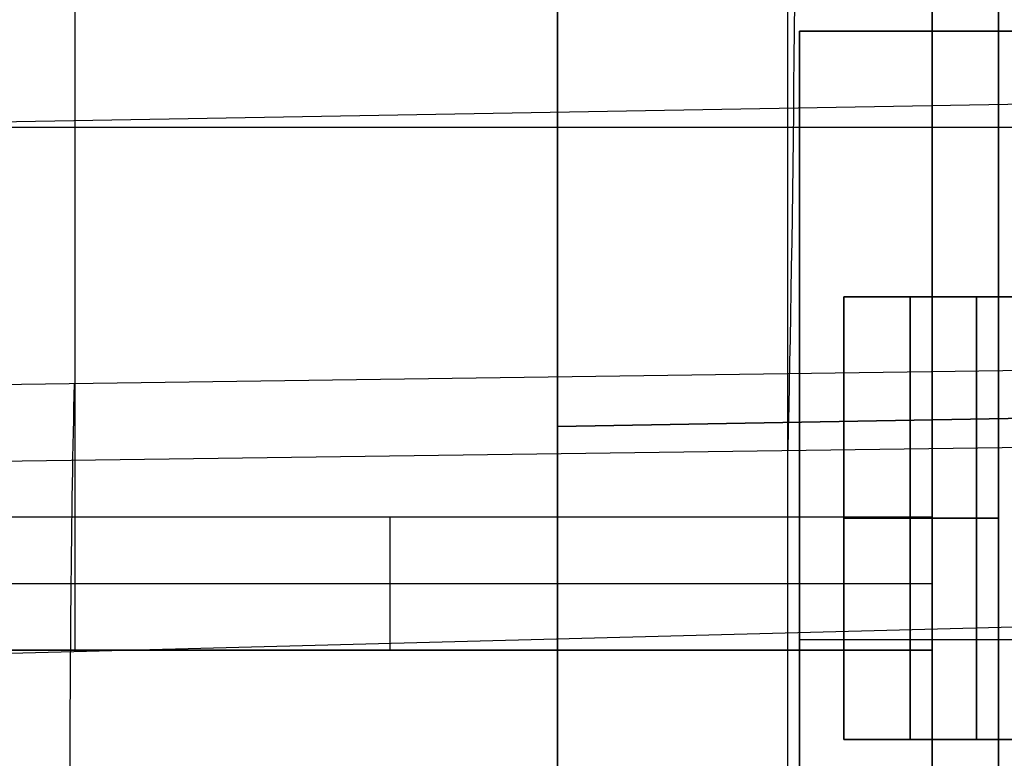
# Model space of a CAD drawing. Extents: x -8 to 8, y 0 to 107.
# Tile 198 of 256: x -3.98 to -1.75, y 32.56 to 34.23. Entities that reach past the tile are written whole.
import ezdxf

# ---------------------------------------------------------------- set-up
doc = ezdxf.new("R2010")
doc.units = 0
doc.layers.add('COUPLER_CASE', color=7, linetype='CONTINUOUS')
doc.layers.add('COUPLER_PCB', color=7, linetype='CONTINUOUS')

msp = doc.modelspace()

# ---------------------------------------------------------------- linework, layer by layer
at = {"layer": 'COUPLER_CASE', "color": 9}
for p, q in [((-2.7628, 31.3451, 17.4405), (-2.7628, 37.5452, 17.4405)), ((-2.7628, 37.5452, 18.8406), (-2.7628, 31.3451, 18.8406)), ((-2.7628, 37.5452, 18.1405), (-2.7628, 31.3451, 18.1405)), ((-2.7628, 33.309, 131.6584), (5.8272, 33.459, 131.5085)), ((-2.7628, 33.309, 132.9086), (5.8272, 33.459, 133.0585)), ((5.8272, 33.459, 132.2835), (-2.7628, 33.309, 132.2835)), ((-2.7628, 26.419, 131.6584), (-2.7628, 33.309, 131.6584)), ((-2.7628, 33.309, 131.6584), (-2.7628, 33.309, 132.9086)), ((-2.7628, 33.309, 132.9086), (-2.7628, 26.419, 132.9086)), ((-2.7628, 33.309, 132.2835), (-2.7628, 26.419, 132.2835))]:
    msp.add_line(p, q, dxfattribs=at)
at = {"layer": 'COUPLER_CASE', "color": 254}
for p, q in [((-2.2428, 32.8425, 143.1553), (-2.2428, 36.0512, 143.1553)), ((-3.8533, 32.8003, 145.614), (-3.8533, 35.773, 145.614)), ((-3.8533, 33.4052, 7.0884), (-3.8533, 35.2963, 9.8535)), ((-5.9153, 33.9638, 23.8661), (2.4347, 34.1096, 23.8661)), ((-5.9153, 33.9852, 143.0592), (1.4297, 33.9852, 143.2515)), ((-0.0703, 33.4575, 6.9894), (-7.6363, 33.3529, 7.1875)), ((-5.9153, 33.2041, 11.32), (1.4297, 33.3055, 11.1277)), ((-2.2424, 31.2148, 8.2411), (-2.2424, 33.2548, 11.2239)), ((-5.0389, 32.7693, 143.0821), (1.4297, 32.9387, 143.2515)), ((-5.0389, 32.7693, 145.583), (-0.0703, 32.8994, 145.7131)), ((-5.0389, 32.7693, 144.3976), (-0.0703, 32.8994, 144.3976)), ((-1.8046, 32.854, 145.6677), (-1.8046, 32.854, 143.1668))]:
    msp.add_line(p, q, dxfattribs=at)
at = {"layer": 'COUPLER_CASE', "color": 254, "extrusion": (0.999562, 0.013809, -0.026174)}
for centre, radius, start, end in [((37.8224, 8.0685, -2.0764), 5.5, 90.0207, 145.6307), ((30.979, 8.6908, -3.5772), 3, 270.0207, 325.6307)]:
    msp.add_arc(centre, radius, start, end, dxfattribs=at)
at = {"layer": 'COUPLER_PCB', "color": 254}
for p, q in [((-1.916, 35.2517, 82.7105), (-1.916, 31.4517, 82.7105)), ((-1.916, 31.4517, 92.6105), (-1.916, 35.2517, 92.6105)), ((-1.916, 35.2517, 87.6605), (-1.916, 31.4517, 87.6605)), ((-1.916, 35.2517, 57.2105), (-1.916, 31.4517, 57.2105)), ((-1.916, 31.4517, 67.1105), (-1.916, 35.2517, 67.1105)), ((-1.916, 35.2517, 62.1605), (-1.916, 31.4517, 62.1605)), ((-1.766, 35.2517, 82.7105), (-1.766, 29.2517, 82.7105)), ((-1.766, 29.2517, 92.6105), (-1.766, 35.2517, 92.6105)), ((-1.766, 35.2517, 57.2105), (-1.766, 29.2517, 57.2105)), ((-1.766, 29.2517, 67.1105), (-1.766, 35.2517, 67.1105)), ((-2.216, 34.2017, 82.6605), (-2.216, 34.2017, 81.4105)), ((-1.716, 34.2017, 82.6605), (-2.216, 34.2017, 82.6605)), ((-2.216, 34.2017, 81.4105), (-1.166, 34.2017, 81.4105)), ((-2.216, 34.2017, 92.6605), (-1.716, 34.2017, 92.6605)), ((-2.216, 34.2017, 93.9105), (-2.216, 34.2017, 92.6605)), ((-1.166, 34.2017, 93.9105), (-2.216, 34.2017, 93.9105)), ((-2.216, 31.4517, 82.6605), (-2.216, 34.2017, 82.6605)), ((-2.216, 34.2017, 92.6605), (-2.216, 31.4517, 92.6605)), ((-2.216, 31.4517, 81.4105), (-2.216, 34.2017, 81.4105)), ((-2.216, 34.2017, 93.9105), (-2.216, 31.4517, 93.9105)), ((0.384, 34.2017, 81.5105), (-2.216, 34.2017, 81.5105)), ((0.384, 34.2017, 93.813), (-2.216, 34.2017, 93.813)), ((-2.216, 31.4517, 82.0355), (-2.216, 34.2017, 82.0355)), ((-2.216, 31.4517, 93.2855), (-2.216, 34.2017, 93.2855)), ((-2.216, 34.2017, 57.1605), (-2.216, 34.2017, 55.9105)), ((-1.716, 34.2017, 57.1605), (-2.216, 34.2017, 57.1605)), ((-2.216, 34.2017, 55.9105), (-1.166, 34.2017, 55.9105)), ((-2.216, 34.2017, 67.1605), (-1.716, 34.2017, 67.1605)), ((-2.216, 34.2017, 68.4105), (-2.216, 34.2017, 67.1605)), ((-1.166, 34.2017, 68.4105), (-2.216, 34.2017, 68.4105)), ((-2.216, 31.4517, 57.1605), (-2.216, 34.2017, 57.1605)), ((-2.216, 34.2017, 67.1605), (-2.216, 31.4517, 67.1605)), ((-2.216, 31.4517, 55.9105), (-2.216, 34.2017, 55.9105)), ((-2.216, 34.2017, 68.4105), (-2.216, 31.4517, 68.4105)), ((0.384, 34.2017, 56.0105), (-2.216, 34.2017, 56.0105)), ((0.384, 34.2017, 68.313), (-2.216, 34.2017, 68.313)), ((-2.216, 31.4517, 56.5355), (-2.216, 34.2017, 56.5355)), ((-2.216, 31.4517, 67.7855), (-2.216, 34.2017, 67.7855)), ((-1.816, 33.6017, 94.6605), (-2.116, 33.6017, 94.6605)), ((-2.116, 33.6017, 94.6605), (-2.116, 33.6017, 95.4105)), ((-2.116, 33.6017, 79.9105), (-2.116, 33.6017, 80.6605)), ((-2.116, 33.6017, 80.6605), (-1.816, 33.6017, 80.6605)), ((-2.116, 33.6017, 94.6605), (-2.116, 32.6017, 94.6605)), ((-2.116, 33.6017, 95.4105), (-2.116, 32.6017, 95.4105)), ((-2.116, 32.6017, 80.6605), (-2.116, 33.6017, 80.6605)), ((-2.116, 32.6017, 79.9105), (-2.116, 33.6017, 79.9105)), ((-1.816, 33.6017, 95.2105), (-2.116, 33.6017, 95.2105)), ((-1.816, 33.6017, 80.1105), (-2.116, 33.6017, 80.1105)), ((-2.116, 33.6017, 95.0355), (-2.116, 32.6017, 95.0355)), ((-2.116, 33.6017, 80.2855), (-2.116, 32.6017, 80.2855)), ((-1.816, 33.6017, 69.1605), (-2.116, 33.6017, 69.1605)), ((-2.116, 33.6017, 69.1605), (-2.116, 33.6017, 69.9105)), ((-2.116, 33.6017, 54.4105), (-2.116, 33.6017, 55.1605)), ((-2.116, 33.6017, 55.1605), (-1.816, 33.6017, 55.1605)), ((-2.116, 33.6017, 69.1605), (-2.116, 32.6017, 69.1605)), ((-2.116, 33.6017, 69.9105), (-2.116, 32.6017, 69.9105)), ((-2.116, 32.6017, 55.1605), (-2.116, 33.6017, 55.1605)), ((-2.116, 32.6017, 54.4105), (-2.116, 33.6017, 54.4105)), ((-1.816, 33.6017, 69.7105), (-2.116, 33.6017, 69.7105)), ((-1.816, 33.6017, 54.6105), (-2.116, 33.6017, 54.6105)), ((-2.116, 33.6017, 69.5355), (-2.116, 32.6017, 69.5355)), ((-2.116, 33.6017, 54.7855), (-2.116, 32.6017, 54.7855)), ((-1.966, 32.6017, 94.6605), (-1.966, 33.6017, 94.6605)), ((-1.966, 33.6017, 80.6605), (-1.966, 32.6017, 80.6605)), ((-1.966, 32.6017, 69.1605), (-1.966, 33.6017, 69.1605)), ((-1.966, 33.6017, 55.1605), (-1.966, 32.6017, 55.1605)), ((-1.816, 33.6017, 95.4105), (-1.816, 33.6017, 94.6605)), ((-1.816, 33.6017, 80.6605), (-1.816, 33.6017, 79.9105)), ((-1.816, 32.6017, 94.6605), (-1.816, 33.6017, 94.6605)), ((-1.816, 33.6017, 95.4105), (-1.816, 32.6017, 95.4105)), ((-1.816, 32.6017, 79.9105), (-1.816, 33.6017, 79.9105)), ((-1.816, 33.6017, 80.6605), (-1.816, 32.6017, 80.6605)), ((-1.816, 32.6017, 95.0355), (-1.816, 33.6017, 95.0355)), ((-1.816, 32.6017, 80.2855), (-1.816, 33.6017, 80.2855)), ((-1.816, 33.6017, 69.9105), (-1.816, 33.6017, 69.1605)), ((-1.816, 33.6017, 55.1605), (-1.816, 33.6017, 54.4105)), ((-1.816, 32.6017, 69.1605), (-1.816, 33.6017, 69.1605)), ((-1.816, 33.6017, 69.9105), (-1.816, 32.6017, 69.9105)), ((-1.816, 32.6017, 54.4105), (-1.816, 33.6017, 54.4105)), ((-1.816, 33.6017, 55.1605), (-1.816, 32.6017, 55.1605)), ((-1.816, 32.6017, 69.5355), (-1.816, 33.6017, 69.5355)), ((-1.816, 32.6017, 54.7855), (-1.816, 33.6017, 54.7855)), ((-1.766, 33.6017, 95.7605), (-1.166, 33.6017, 95.7605)), ((-1.766, 32.6017, 95.7605), (-1.766, 33.6017, 95.7605)), ((-1.766, 33.6017, 79.5605), (-1.766, 32.6017, 79.5605)), ((-1.166, 33.6017, 79.5605), (-1.766, 33.6017, 79.5605)), ((-1.166, 33.6017, 95.4605), (-1.766, 33.6017, 95.4605)), ((-1.766, 33.6017, 79.8605), (-1.166, 33.6017, 79.8605)), ((-1.766, 32.6017, 95.4605), (-1.766, 33.6017, 95.4605)), ((-1.766, 33.6017, 79.8605), (-1.766, 32.6017, 79.8605)), ((-1.766, 33.6017, 70.2605), (-1.166, 33.6017, 70.2605)), ((-1.766, 32.6017, 70.2605), (-1.766, 33.6017, 70.2605)), ((-1.766, 33.6017, 54.0605), (-1.766, 32.6017, 54.0605)), ((-1.166, 33.6017, 54.0605), (-1.766, 33.6017, 54.0605)), ((-1.166, 33.6017, 69.9605), (-1.766, 33.6017, 69.9605)), ((-1.766, 33.6017, 54.3605), (-1.166, 33.6017, 54.3605)), ((-1.766, 32.6017, 69.9605), (-1.766, 33.6017, 69.9605)), ((-1.766, 33.6017, 54.3605), (-1.766, 32.6017, 54.3605)), ((-1.916, 33.3517, 82.7105), (-1.916, 33.3517, 92.6105)), ((-1.916, 33.3517, 57.2105), (-1.916, 33.3517, 67.1105)), ((-1.916, 33.1037, 90.2105), (-5.396, 33.1037, 90.2105)), ((-1.916, 33.1037, 88.1705), (-5.396, 33.1037, 88.1705)), ((-1.916, 33.1037, 86.1305), (-5.396, 33.1037, 86.1305)), ((-1.916, 33.1037, 84.0905), (-5.396, 33.1037, 84.0905)), ((-1.916, 33.1037, 64.7105), (-5.396, 33.1037, 64.7105)), ((-1.916, 33.1037, 62.6705), (-5.396, 33.1037, 62.6705)), ((-1.916, 33.1037, 60.6305), (-5.396, 33.1037, 60.6305)), ((-1.916, 33.1037, 58.5905), (-5.396, 33.1037, 58.5905)), ((-1.916, 33.1037, 90.0105), (-4.366, 33.1037, 90.0105)), ((-1.916, 33.1037, 87.9705), (-4.366, 33.1037, 87.9705)), ((-1.916, 33.1037, 85.9305), (-4.366, 33.1037, 85.9305)), ((-1.916, 33.1037, 83.8905), (-4.366, 33.1037, 83.8905)), ((-1.916, 33.1037, 90.4105), (-4.366, 33.1037, 90.4105)), ((-1.916, 33.1037, 88.3705), (-4.366, 33.1037, 88.3705)), ((-1.916, 33.1037, 86.3305), (-4.366, 33.1037, 86.3305)), ((-1.916, 33.1037, 84.2905), (-4.366, 33.1037, 84.2905)), ((-1.916, 33.1037, 64.5105), (-4.366, 33.1037, 64.5105)), ((-1.916, 33.1037, 62.4705), (-4.366, 33.1037, 62.4705)), ((-1.916, 33.1037, 60.4305), (-4.366, 33.1037, 60.4305)), ((-1.916, 33.1037, 58.3905), (-4.366, 33.1037, 58.3905)), ((-1.916, 33.1037, 64.9105), (-4.366, 33.1037, 64.9105)), ((-1.916, 33.1037, 62.8705), (-4.366, 33.1037, 62.8705)), ((-1.916, 33.1037, 60.8305), (-4.366, 33.1037, 60.8305)), ((-1.916, 33.1037, 58.7905), (-4.366, 33.1037, 58.7905)), ((-3.656, 33.1037, 90.0105), (-3.656, 33.1037, 90.4105)), ((-3.656, 33.1037, 87.9705), (-3.656, 33.1037, 88.3705)), ((-3.656, 33.1037, 85.9305), (-3.656, 33.1037, 86.3305)), ((-3.656, 33.1037, 83.8905), (-3.656, 33.1037, 84.2905)), ((-3.656, 33.1037, 64.5105), (-3.656, 33.1037, 64.9105)), ((-3.656, 33.1037, 62.4705), (-3.656, 33.1037, 62.8705)), ((-3.656, 33.1037, 60.4305), (-3.656, 33.1037, 60.8305)), ((-3.656, 33.1037, 58.3905), (-3.656, 33.1037, 58.7905)), ((-3.141, 32.8037, 90.4105), (-3.141, 33.1037, 90.4105)), ((-3.141, 32.8037, 90.0105), (-3.141, 33.1037, 90.0105)), ((-3.141, 32.8037, 88.3705), (-3.141, 33.1037, 88.3705)), ((-3.141, 32.8037, 87.9705), (-3.141, 33.1037, 87.9705)), ((-3.141, 32.8037, 86.3305), (-3.141, 33.1037, 86.3305)), ((-3.141, 32.8037, 85.9305), (-3.141, 33.1037, 85.9305)), ((-3.141, 32.8037, 84.2905), (-3.141, 33.1037, 84.2905)), ((-3.141, 32.8037, 83.8905), (-3.141, 33.1037, 83.8905)), ((-3.141, 32.8037, 64.9105), (-3.141, 33.1037, 64.9105)), ((-3.141, 32.8037, 64.5105), (-3.141, 33.1037, 64.5105)), ((-3.141, 32.8037, 62.8705), (-3.141, 33.1037, 62.8705)), ((-3.141, 32.8037, 62.4705), (-3.141, 33.1037, 62.4705)), ((-3.141, 32.8037, 60.8305), (-3.141, 33.1037, 60.8305)), ((-3.141, 32.8037, 60.4305), (-3.141, 33.1037, 60.4305)), ((-3.141, 32.8037, 58.7905), (-3.141, 33.1037, 58.7905)), ((-3.141, 32.8037, 58.3905), (-3.141, 33.1037, 58.3905)), ((-2.116, 33.1017, 94.6605), (-2.116, 33.1017, 95.4105)), ((-1.816, 33.1017, 94.6605), (-2.116, 33.1017, 94.6605)), ((-1.816, 33.1017, 80.6605), (-2.116, 33.1017, 80.6605)), ((-2.116, 33.1017, 79.9105), (-2.116, 33.1017, 80.6605)), ((-2.116, 33.1017, 69.1605), (-2.116, 33.1017, 69.9105)), ((-1.816, 33.1017, 69.1605), (-2.116, 33.1017, 69.1605)), ((-1.816, 33.1017, 55.1605), (-2.116, 33.1017, 55.1605)), ((-2.116, 33.1017, 54.4105), (-2.116, 33.1017, 55.1605)), ((-1.916, 33.1037, 90.4105), (-1.916, 32.8037, 90.4105)), ((-1.916, 32.8037, 90.0105), (-1.916, 33.1037, 90.0105)), ((-1.916, 33.1037, 90.0105), (-1.916, 33.1037, 90.4105)), ((-1.916, 33.1037, 88.3705), (-1.916, 32.8037, 88.3705)), ((-1.916, 32.8037, 87.9705), (-1.916, 33.1037, 87.9705)), ((-1.916, 33.1037, 87.9705), (-1.916, 33.1037, 88.3705)), ((-1.916, 33.1037, 86.3305), (-1.916, 32.8037, 86.3305)), ((-1.916, 32.8037, 85.9305), (-1.916, 33.1037, 85.9305)), ((-1.916, 33.1037, 85.9305), (-1.916, 33.1037, 86.3305)), ((-1.916, 33.1037, 84.2905), (-1.916, 32.8037, 84.2905)), ((-1.916, 32.8037, 83.8905), (-1.916, 33.1037, 83.8905)), ((-1.916, 33.1037, 83.8905), (-1.916, 33.1037, 84.2905)), ((-1.916, 33.1037, 64.9105), (-1.916, 32.8037, 64.9105)), ((-1.916, 32.8037, 64.5105), (-1.916, 33.1037, 64.5105)), ((-1.916, 33.1037, 64.5105), (-1.916, 33.1037, 64.9105)), ((-1.916, 33.1037, 62.8705), (-1.916, 32.8037, 62.8705)), ((-1.916, 32.8037, 62.4705), (-1.916, 33.1037, 62.4705)), ((-1.916, 33.1037, 62.4705), (-1.916, 33.1037, 62.8705)), ((-1.916, 33.1037, 60.8305), (-1.916, 32.8037, 60.8305)), ((-1.916, 32.8037, 60.4305), (-1.916, 33.1037, 60.4305)), ((-1.916, 33.1037, 60.4305), (-1.916, 33.1037, 60.8305)), ((-1.916, 33.1037, 58.7905), (-1.916, 32.8037, 58.7905)), ((-1.916, 32.8037, 58.3905), (-1.916, 33.1037, 58.3905)), ((-1.916, 33.1037, 58.3905), (-1.916, 33.1037, 58.7905)), ((-1.816, 33.1017, 94.6605), (-1.816, 33.1017, 95.4105)), ((-1.816, 33.1017, 79.9105), (-1.816, 33.1017, 80.6605)), ((-1.816, 33.1017, 69.1605), (-1.816, 33.1017, 69.9105)), ((-1.816, 33.1017, 54.4105), (-1.816, 33.1017, 55.1605)), ((-1.916, 32.9537, 90.4105), (-4.366, 32.9537, 90.4105)), ((-1.916, 32.9537, 90.0105), (-4.366, 32.9537, 90.0105)), ((-1.916, 32.9537, 88.3705), (-4.366, 32.9537, 88.3705)), ((-1.916, 32.9537, 87.9705), (-4.366, 32.9537, 87.9705)), ((-1.916, 32.9537, 86.3305), (-4.366, 32.9537, 86.3305)), ((-1.916, 32.9537, 85.9305), (-4.366, 32.9537, 85.9305)), ((-1.916, 32.9537, 84.2905), (-4.366, 32.9537, 84.2905)), ((-1.916, 32.9537, 83.8905), (-4.366, 32.9537, 83.8905)), ((-1.916, 32.9537, 64.9105), (-4.366, 32.9537, 64.9105)), ((-1.916, 32.9537, 64.5105), (-4.366, 32.9537, 64.5105)), ((-1.916, 32.9537, 62.8705), (-4.366, 32.9537, 62.8705)), ((-1.916, 32.9537, 62.4705), (-4.366, 32.9537, 62.4705)), ((-1.916, 32.9537, 60.8305), (-4.366, 32.9537, 60.8305)), ((-1.916, 32.9537, 60.4305), (-4.366, 32.9537, 60.4305)), ((-1.916, 32.9537, 58.7905), (-4.366, 32.9537, 58.7905)), ((-1.916, 32.9537, 58.3905), (-4.366, 32.9537, 58.3905)), ((-1.166, 32.8267, 81.4105), (-2.216, 32.8267, 81.4105)), ((-1.166, 32.8267, 93.9105), (-2.216, 32.8267, 93.9105)), ((-2.216, 32.8267, 81.4105), (-2.216, 32.8267, 82.6605)), ((-2.216, 32.8267, 92.6605), (-2.216, 32.8267, 93.9105)), ((-1.166, 32.8267, 55.9105), (-2.216, 32.8267, 55.9105)), ((-1.166, 32.8267, 68.4105), (-2.216, 32.8267, 68.4105)), ((-2.216, 32.8267, 55.9105), (-2.216, 32.8267, 57.1605)), ((-2.216, 32.8267, 67.1605), (-2.216, 32.8267, 68.4105)), ((-1.916, 32.8037, 90.2105), (-5.396, 32.8037, 90.2105)), ((-1.916, 32.8037, 88.1705), (-5.396, 32.8037, 88.1705)), ((-1.916, 32.8037, 86.1305), (-5.396, 32.8037, 86.1305)), ((-1.916, 32.8037, 84.0905), (-5.396, 32.8037, 84.0905)), ((-1.916, 32.8037, 64.7105), (-5.396, 32.8037, 64.7105)), ((-1.916, 32.8037, 62.6705), (-5.396, 32.8037, 62.6705)), ((-1.916, 32.8037, 60.6305), (-5.396, 32.8037, 60.6305)), ((-1.916, 32.8037, 58.5905), (-5.396, 32.8037, 58.5905)), ((-4.366, 32.8037, 90.0105), (-1.916, 32.8037, 90.0105)), ((-1.916, 32.8037, 90.4105), (-4.366, 32.8037, 90.4105)), ((-4.366, 32.8037, 87.9705), (-1.916, 32.8037, 87.9705)), ((-1.916, 32.8037, 88.3705), (-4.366, 32.8037, 88.3705)), ((-4.366, 32.8037, 85.9305), (-1.916, 32.8037, 85.9305)), ((-1.916, 32.8037, 86.3305), (-4.366, 32.8037, 86.3305)), ((-4.366, 32.8037, 83.8905), (-1.916, 32.8037, 83.8905)), ((-1.916, 32.8037, 84.2905), (-4.366, 32.8037, 84.2905)), ((-4.366, 32.8037, 64.5105), (-1.916, 32.8037, 64.5105)), ((-1.916, 32.8037, 64.9105), (-4.366, 32.8037, 64.9105)), ((-4.366, 32.8037, 62.4705), (-1.916, 32.8037, 62.4705)), ((-1.916, 32.8037, 62.8705), (-4.366, 32.8037, 62.8705)), ((-4.366, 32.8037, 60.4305), (-1.916, 32.8037, 60.4305)), ((-1.916, 32.8037, 60.8305), (-4.366, 32.8037, 60.8305)), ((-4.366, 32.8037, 58.3905), (-1.916, 32.8037, 58.3905)), ((-1.916, 32.8037, 58.7905), (-4.366, 32.8037, 58.7905)), ((-3.656, 32.8037, 90.0105), (-3.656, 32.8037, 90.4105)), ((-3.656, 32.8037, 87.9705), (-3.656, 32.8037, 88.3705)), ((-3.656, 32.8037, 85.9305), (-3.656, 32.8037, 86.3305)), ((-3.656, 32.8037, 83.8905), (-3.656, 32.8037, 84.2905)), ((-3.656, 32.8037, 64.5105), (-3.656, 32.8037, 64.9105)), ((-3.656, 32.8037, 62.4705), (-3.656, 32.8037, 62.8705)), ((-3.656, 32.8037, 60.4305), (-3.656, 32.8037, 60.8305)), ((-3.656, 32.8037, 58.3905), (-3.656, 32.8037, 58.7905)), ((-1.916, 32.8037, 90.4105), (-1.916, 32.8037, 90.0105)), ((-1.916, 32.8037, 88.3705), (-1.916, 32.8037, 87.9705)), ((-1.916, 32.8037, 86.3305), (-1.916, 32.8037, 85.9305)), ((-1.916, 32.8037, 84.2905), (-1.916, 32.8037, 83.8905)), ((-1.916, 32.8037, 64.9105), (-1.916, 32.8037, 64.5105)), ((-1.916, 32.8037, 62.8705), (-1.916, 32.8037, 62.4705)), ((-1.916, 32.8037, 60.8305), (-1.916, 32.8037, 60.4305)), ((-1.916, 32.8037, 58.7905), (-1.916, 32.8037, 58.3905)), ((-1.816, 32.6017, 94.6605), (-2.116, 32.6017, 94.6605)), ((-2.116, 32.6017, 94.6605), (-2.116, 32.6017, 95.4105)), ((-2.116, 32.6017, 80.6605), (-1.816, 32.6017, 80.6605)), ((-2.116, 32.6017, 79.9105), (-2.116, 32.6017, 80.6605)), ((-1.816, 32.6017, 95.2105), (-2.116, 32.6017, 95.2105)), ((-1.816, 32.6017, 80.1105), (-2.116, 32.6017, 80.1105)), ((-1.816, 32.6017, 69.1605), (-2.116, 32.6017, 69.1605)), ((-2.116, 32.6017, 69.1605), (-2.116, 32.6017, 69.9105)), ((-2.116, 32.6017, 55.1605), (-1.816, 32.6017, 55.1605)), ((-2.116, 32.6017, 54.4105), (-2.116, 32.6017, 55.1605)), ((-1.816, 32.6017, 69.7105), (-2.116, 32.6017, 69.7105)), ((-1.816, 32.6017, 54.6105), (-2.116, 32.6017, 54.6105)), ((-1.816, 32.6017, 95.4105), (-1.816, 32.6017, 94.6605)), ((-1.766, 32.6017, 95.4605), (-1.816, 32.6017, 95.4105)), ((-1.816, 32.6017, 79.9105), (-1.766, 32.6017, 79.8605)), ((-1.816, 32.6017, 80.6605), (-1.816, 32.6017, 79.9105)), ((-1.816, 32.6017, 95.7567), (-1.816, 32.6017, 95.4105)), ((-1.816, 32.6017, 79.9104), (-1.816, 32.6017, 79.5642)), ((-1.816, 32.6017, 69.9105), (-1.816, 32.6017, 69.1605)), ((-1.766, 32.6017, 69.9605), (-1.816, 32.6017, 69.9105)), ((-1.816, 32.6017, 54.4105), (-1.766, 32.6017, 54.3605)), ((-1.816, 32.6017, 55.1605), (-1.816, 32.6017, 54.4105)), ((-1.816, 32.6017, 70.2567), (-1.816, 32.6017, 69.9105)), ((-1.816, 32.6017, 54.4104), (-1.816, 32.6017, 54.0642)), ((-1.516, 32.6017, 95.7605), (-1.766, 32.6017, 95.7605)), ((-1.766, 32.6017, 79.5605), (-1.516, 32.6017, 79.5605)), ((-1.516, 32.6017, 95.4605), (-1.766, 32.6017, 95.4605)), ((-1.766, 32.6017, 79.8605), (-1.516, 32.6017, 79.8605)), ((-1.516, 32.6017, 70.2605), (-1.766, 32.6017, 70.2605)), ((-1.766, 32.6017, 54.0605), (-1.516, 32.6017, 54.0605)), ((-1.516, 32.6017, 69.9605), (-1.766, 32.6017, 69.9605)), ((-1.766, 32.6017, 54.3605), (-1.516, 32.6017, 54.3605))]:
    msp.add_line(p, q, dxfattribs=at)
at = {"layer": 'COUPLER_PCB', "color": 254, "extrusion": (4.29906e-08, 1, 4.50501e-08)}
for centre in [(1.766, 95.4105, 33.6017), (1.766, 69.9105, 33.6017)]:
    msp.add_arc(centre, 0.35, 0, 90, dxfattribs=at)
at = {"layer": 'COUPLER_PCB', "color": 254, "extrusion": (4.46157e-08, 1, 4.28071e-08)}
for centre in [(1.766, 79.9105, 33.6017), (1.766, 54.4105, 33.6017)]:
    msp.add_arc(centre, 0.35, 270, 360, dxfattribs=at)
at = {"layer": 'COUPLER_PCB', "color": 254, "extrusion": (4.2479e-08, 1, 4.62489e-08)}
for centre in [(1.766, 95.4105, 33.6017), (1.766, 69.9105, 33.6017)]:
    msp.add_arc(centre, 0.05, 0, 90, dxfattribs=at)
at = {"layer": 'COUPLER_PCB', "color": 254, "extrusion": (4.40739e-08, 1, 4.18989e-08)}
for centre in [(1.766, 79.9105, 33.6017), (1.766, 54.4105, 33.6017)]:
    msp.add_arc(centre, 0.05, 270, 360, dxfattribs=at)
at = {"layer": 'COUPLER_PCB', "color": 254, "extrusion": (4.37114e-08, 1, 4.37114e-08)}
for centre, radius, start, end in [((1.766, 95.4105, 33.1017), 0.35, 0, 90), ((1.766, 79.9105, 33.1017), 0.35, 270, 0), ((1.766, 69.9105, 33.1017), 0.35, 0, 90), ((1.766, 54.4105, 33.1017), 0.35, 270, 0), ((1.766, 95.4105, 33.1017), 0.05, 0, 90), ((1.766, 79.9105, 33.1017), 0.05, 270, 0), ((1.766, 69.9105, 33.1017), 0.05, 0, 90), ((1.766, 54.4105, 33.1017), 0.05, 270, 0)]:
    msp.add_arc(centre, radius, start, end, dxfattribs=at)
at = {"layer": 'COUPLER_PCB', "color": 254, "extrusion": (4.21543e-08, 1, 4.21542e-08)}
for centre in [(1.766, 95.4105, 32.6017), (1.766, 69.9105, 32.6017)]:
    msp.add_arc(centre, 0.35, 0, 90, dxfattribs=at)
at = {"layer": 'COUPLER_PCB', "color": 254, "extrusion": (4.30107e-08, 1, 4.44121e-08)}
for centre in [(1.766, 79.9105, 32.6017), (1.766, 54.4105, 32.6017)]:
    msp.add_arc(centre, 0.35, 270, 360, dxfattribs=at)
at = {"layer": 'COUPLER_PCB', "color": 254, "extrusion": (4.26248e-08, 1, 3.8278e-08)}
for centre in [(1.766, 95.4105, 32.6017), (1.766, 69.9105, 32.6017)]:
    msp.add_arc(centre, 0.05, 0, 90, dxfattribs=at)
at = {"layer": 'COUPLER_PCB', "color": 254, "extrusion": (4.98239e-08, 1, 4.57489e-08)}
for centre in [(1.766, 79.9105, 32.6017), (1.766, 54.4105, 32.6017)]:
    msp.add_arc(centre, 0.05, 270, 360, dxfattribs=at)

doc.saveas('drawing.dxf')
